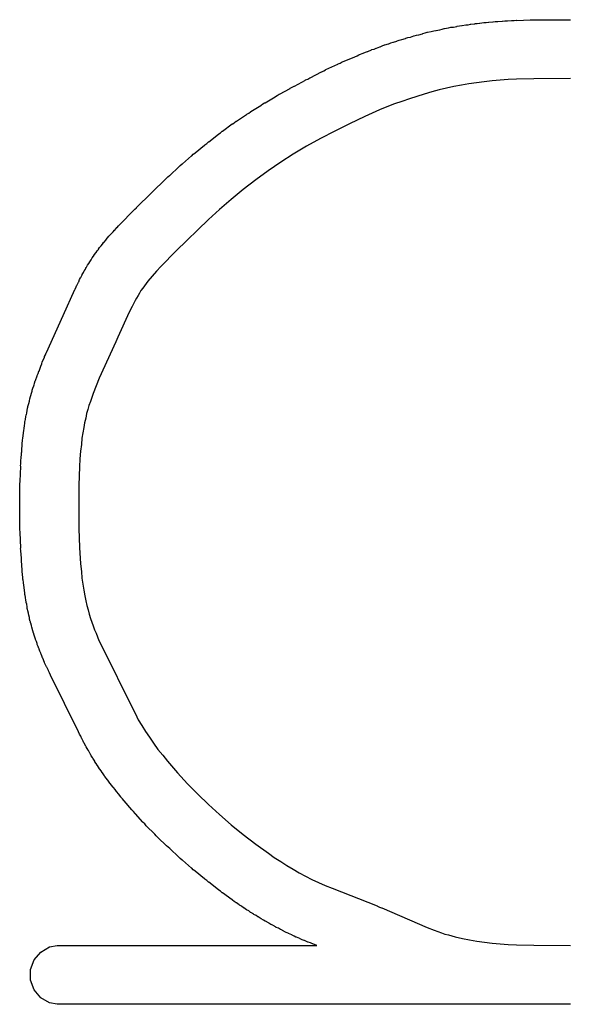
# Model space of a CAD drawing. Extents: x 81 to 161, y -172 to -32.
# Tile 36 of 94: x 117.21 to 119.08, y -131.06 to -127.7. Entities that reach past the tile are written whole.
import ezdxf

# ---------------------------------------------------------------- set-up
doc = ezdxf.new("R2010")
doc.units = 0
doc.header["$MEASUREMENT"] = 0
doc.layers.add('BLACK', color=7, linetype='CONTINUOUS')

msp = doc.modelspace()

# ---------------------------------------------------------------- linework, layer by layer
at = {"layer": 'BLACK', "linetype": 'CONTINUOUS'}
for p, q in [((118.805, -127.712), (118.819, -127.711)), ((118.819, -127.711), (118.82, -127.711)), ((118.82, -127.711), (118.827, -127.71)), ((118.827, -127.71), (118.835, -127.71)), ((118.835, -127.71), (118.836, -127.71)), ((118.836, -127.71), (118.85, -127.709)), ((118.85, -127.709), (118.851, -127.709)), ((118.851, -127.709), (118.859, -127.708)), ((118.859, -127.708), (118.867, -127.708)), ((118.867, -127.708), (118.868, -127.708)), ((118.868, -127.708), (118.882, -127.707)), ((118.882, -127.707), (118.883, -127.707)), ((118.883, -127.707), (118.891, -127.707)), ((118.891, -127.707), (118.899, -127.706)), ((118.899, -127.706), (118.9, -127.707)), ((118.9, -127.707), (118.946, -127.705)), ((118.946, -127.705), (118.947, -127.705)), ((118.947, -127.705), (118.955, -127.705)), ((118.955, -127.705), (118.962, -127.705)), ((118.962, -127.705), (118.964, -127.705)), ((118.964, -127.705), (119.074, -127.704)), ((119.074, -127.704), (119.075, -127.704)), ((119.075, -127.704), (119.083, -127.704)), ((118.596, -127.747), (118.608, -127.744)), ((118.608, -127.744), (118.609, -127.744)), ((118.609, -127.744), (118.617, -127.742)), ((118.617, -127.742), (118.624, -127.741)), ((118.624, -127.741), (118.625, -127.741)), ((118.625, -127.741), (118.637, -127.738)), ((118.637, -127.738), (118.638, -127.738)), ((118.638, -127.738), (118.646, -127.736)), ((118.646, -127.736), (118.653, -127.734)), ((118.653, -127.734), (118.654, -127.734)), ((118.654, -127.734), (118.667, -127.732)), ((118.667, -127.732), (118.668, -127.732)), ((118.668, -127.732), (118.675, -127.73)), ((118.675, -127.73), (118.683, -127.729)), ((118.683, -127.729), (118.684, -127.729)), ((118.684, -127.729), (118.696, -127.727)), ((118.696, -127.727), (118.697, -127.726)), ((118.697, -127.726), (118.705, -127.725)), ((118.705, -127.725), (118.713, -127.724)), ((118.713, -127.724), (118.714, -127.724)), ((118.714, -127.724), (118.726, -127.722)), ((118.726, -127.722), (118.727, -127.721)), ((118.727, -127.721), (118.735, -127.721)), ((118.735, -127.721), (118.743, -127.719)), ((118.743, -127.719), (118.744, -127.719)), ((118.744, -127.719), (118.757, -127.718)), ((118.757, -127.718), (118.758, -127.717)), ((118.758, -127.717), (118.765, -127.717)), ((118.765, -127.717), (118.773, -127.716)), ((118.773, -127.716), (118.774, -127.716)), ((118.774, -127.716), (118.788, -127.714)), ((118.788, -127.714), (118.789, -127.714)), ((118.789, -127.714), (118.796, -127.713)), ((118.796, -127.713), (118.804, -127.712)), ((118.804, -127.712), (118.805, -127.712)), ((118.48, -127.781), (118.492, -127.777)), ((118.492, -127.777), (118.493, -127.776)), ((118.493, -127.776), (118.5, -127.774)), ((118.5, -127.774), (118.508, -127.771)), ((118.508, -127.771), (118.509, -127.771)), ((118.509, -127.771), (118.521, -127.768)), ((118.521, -127.768), (118.522, -127.767)), ((118.522, -127.767), (118.529, -127.765)), ((118.529, -127.765), (118.537, -127.763)), ((118.537, -127.763), (118.538, -127.763)), ((118.538, -127.763), (118.55, -127.759)), ((118.55, -127.759), (118.551, -127.759)), ((118.551, -127.759), (118.558, -127.757)), ((118.558, -127.757), (118.566, -127.755)), ((118.566, -127.755), (118.567, -127.755)), ((118.567, -127.755), (118.579, -127.752)), ((118.579, -127.752), (118.58, -127.751)), ((118.58, -127.751), (118.588, -127.749)), ((118.588, -127.749), (118.595, -127.747)), ((118.595, -127.747), (118.596, -127.747)), ((118.393, -127.812), (118.405, -127.807)), ((118.405, -127.807), (118.406, -127.806)), ((118.406, -127.806), (118.414, -127.804)), ((118.414, -127.804), (118.421, -127.801)), ((118.421, -127.801), (118.422, -127.801)), ((118.422, -127.801), (118.434, -127.796)), ((118.434, -127.796), (118.435, -127.796)), ((118.435, -127.796), (118.442, -127.793)), ((118.442, -127.793), (118.45, -127.79)), ((118.45, -127.79), (118.451, -127.79)), ((118.451, -127.79), (118.463, -127.786)), ((118.463, -127.786), (118.464, -127.786)), ((118.464, -127.786), (118.471, -127.783)), ((118.471, -127.783), (118.479, -127.781)), ((118.479, -127.781), (118.48, -127.781)), ((118.307, -127.848), (118.348, -127.83)), ((118.348, -127.83), (118.349, -127.83)), ((118.349, -127.83), (118.356, -127.827)), ((118.356, -127.827), (118.362, -127.824)), ((118.362, -127.824), (118.364, -127.823)), ((118.364, -127.823), (118.377, -127.818)), ((118.377, -127.818), (118.385, -127.815)), ((118.377, -127.818), (118.377, -127.818)), ((118.385, -127.815), (118.392, -127.812)), ((118.392, -127.812), (118.393, -127.812)), ((118.236, -127.881), (118.243, -127.878)), ((118.243, -127.878), (118.249, -127.875)), ((118.249, -127.875), (118.25, -127.874)), ((118.25, -127.874), (118.291, -127.855)), ((118.291, -127.855), (118.292, -127.854)), ((118.292, -127.854), (118.299, -127.852)), ((118.299, -127.852), (118.305, -127.848)), ((118.305, -127.848), (118.307, -127.848)), ((118.143, -127.93), (118.18, -127.91)), ((118.18, -127.91), (118.181, -127.909)), ((118.181, -127.909), (118.188, -127.906)), ((118.188, -127.906), (118.195, -127.902)), ((118.195, -127.902), (118.196, -127.902)), ((118.196, -127.902), (118.235, -127.882)), ((118.235, -127.882), (118.236, -127.881)), ((118.816, -127.912), (118.789, -127.915)), ((118.843, -127.91), (118.816, -127.912)), ((118.871, -127.908), (118.843, -127.91)), ((118.899, -127.907), (118.871, -127.908)), ((118.958, -127.905), (118.899, -127.907)), ((119.083, -127.904), (118.958, -127.905)), ((118.092, -127.958), (118.128, -127.938)), ((118.128, -127.937), (118.135, -127.934)), ((118.128, -127.938), (118.128, -127.937)), ((118.135, -127.934), (118.142, -127.93)), ((118.142, -127.93), (118.143, -127.93)), ((118.636, -127.943), (118.611, -127.95)), ((118.661, -127.937), (118.636, -127.943)), ((118.686, -127.932), (118.661, -127.937)), ((118.712, -127.927), (118.686, -127.932)), ((118.737, -127.922), (118.712, -127.927)), ((118.763, -127.919), (118.737, -127.922)), ((118.789, -127.915), (118.763, -127.919)), ((118.043, -127.987), (118.077, -127.967)), ((118.077, -127.967), (118.078, -127.966)), ((118.078, -127.966), (118.084, -127.962)), ((118.084, -127.962), (118.091, -127.958)), ((118.091, -127.958), (118.092, -127.958)), ((118.535, -127.973), (118.509, -127.982)), ((118.56, -127.965), (118.535, -127.973)), ((118.585, -127.957), (118.56, -127.965)), ((118.611, -127.95), (118.585, -127.957)), ((117.994, -128.017), (118.028, -127.996)), ((118.028, -127.996), (118.029, -127.995)), ((118.029, -127.995), (118.035, -127.991)), ((118.035, -127.991), (118.041, -127.987)), ((118.041, -127.987), (118.043, -127.987)), ((118.433, -128.011), (118.382, -128.034)), ((118.458, -128.001), (118.433, -128.011)), ((118.484, -127.991), (118.458, -128.001)), ((118.509, -127.982), (118.484, -127.991)), ((117.946, -128.049), (117.979, -128.027)), ((117.979, -128.027), (117.981, -128.026)), ((117.981, -128.026), (117.987, -128.022)), ((117.987, -128.022), (117.993, -128.018)), ((117.993, -128.018), (117.994, -128.017)), ((118.382, -128.034), (118.33, -128.058)), ((117.898, -128.084), (117.931, -128.059)), ((117.931, -128.059), (117.933, -128.058)), ((117.933, -128.058), (117.939, -128.054)), ((117.939, -128.054), (117.944, -128.05)), ((117.944, -128.05), (117.946, -128.049)), ((118.33, -128.058), (118.28, -128.083)), ((117.851, -128.12), (117.884, -128.094)), ((117.884, -128.094), (117.885, -128.093)), ((117.885, -128.093), (117.891, -128.089)), ((117.891, -128.089), (117.897, -128.084)), ((117.897, -128.084), (117.898, -128.084)), ((118.231, -128.109), (118.184, -128.135)), ((118.28, -128.083), (118.231, -128.109)), ((117.805, -128.157), (117.837, -128.131)), ((117.837, -128.131), (117.838, -128.13)), ((117.838, -128.13), (117.844, -128.125)), ((117.844, -128.125), (117.85, -128.12)), ((117.85, -128.12), (117.851, -128.12)), ((118.184, -128.135), (118.139, -128.162)), ((117.761, -128.195), (117.792, -128.168)), ((117.792, -128.168), (117.793, -128.167)), ((117.793, -128.167), (117.798, -128.162)), ((117.798, -128.162), (117.804, -128.158)), ((117.804, -128.158), (117.805, -128.157)), ((118.139, -128.162), (118.096, -128.189)), ((117.719, -128.233), (117.748, -128.206)), ((117.748, -128.206), (117.749, -128.205)), ((117.749, -128.205), (117.754, -128.2)), ((117.754, -128.2), (117.76, -128.195)), ((117.76, -128.195), (117.761, -128.195)), ((118.096, -128.189), (118.053, -128.218)), ((117.605, -128.343), (117.706, -128.245)), ((117.706, -128.245), (117.707, -128.243)), ((117.707, -128.243), (117.712, -128.239)), ((117.712, -128.239), (117.717, -128.234)), ((117.717, -128.234), (117.719, -128.233)), ((118.053, -128.218), (118.011, -128.249)), ((118.011, -128.249), (117.968, -128.282)), ((117.968, -128.282), (117.927, -128.316)), ((117.599, -128.349), (117.605, -128.344)), ((117.605, -128.344), (117.605, -128.343)), ((117.927, -128.316), (117.887, -128.35)), ((117.55, -128.399), (117.593, -128.355)), ((117.593, -128.355), (117.594, -128.355)), ((117.594, -128.355), (117.599, -128.349)), ((117.887, -128.35), (117.85, -128.384)), ((117.531, -128.42), (117.538, -128.412)), ((117.538, -128.412), (117.539, -128.411)), ((117.539, -128.411), (117.544, -128.406)), ((117.544, -128.406), (117.549, -128.4)), ((117.549, -128.4), (117.55, -128.399)), ((117.85, -128.384), (117.74, -128.491)), ((117.502, -128.452), (117.506, -128.447)), ((117.506, -128.447), (117.511, -128.441)), ((117.511, -128.441), (117.512, -128.44)), ((117.512, -128.44), (117.519, -128.433)), ((117.519, -128.433), (117.52, -128.432)), ((117.52, -128.432), (117.525, -128.426)), ((117.525, -128.426), (117.53, -128.42)), ((117.53, -128.42), (117.531, -128.42)), ((117.475, -128.485), (117.479, -128.48)), ((117.479, -128.48), (117.484, -128.474)), ((117.484, -128.474), (117.489, -128.468)), ((117.484, -128.474), (117.484, -128.474)), ((117.489, -128.468), (117.493, -128.462)), ((117.493, -128.462), (117.494, -128.462)), ((117.494, -128.462), (117.501, -128.454)), ((117.501, -128.454), (117.502, -128.452)), ((117.45, -128.521), (117.454, -128.515)), ((117.454, -128.515), (117.458, -128.509)), ((117.458, -128.509), (117.462, -128.503)), ((117.458, -128.509), (117.458, -128.509)), ((117.458, -128.509), (117.458, -128.509)), ((117.458, -128.509), (117.458, -128.509)), ((117.458, -128.509), (117.458, -128.509)), ((117.462, -128.503), (117.466, -128.498)), ((117.466, -128.498), (117.466, -128.497)), ((117.466, -128.497), (117.467, -128.497)), ((117.466, -128.498), (117.466, -128.498)), ((117.466, -128.498), (117.466, -128.498)), ((117.467, -128.497), (117.471, -128.491)), ((117.471, -128.491), (117.475, -128.486)), ((117.475, -128.486), (117.475, -128.485)), ((117.475, -128.485), (117.475, -128.485)), ((117.475, -128.486), (117.475, -128.486)), ((117.475, -128.486), (117.475, -128.486)), ((117.74, -128.491), (117.688, -128.544)), ((117.431, -128.553), (117.434, -128.547)), ((117.434, -128.547), (117.435, -128.546)), ((117.434, -128.547), (117.434, -128.547)), ((117.435, -128.546), (117.438, -128.54)), ((117.435, -128.546), (117.435, -128.546)), ((117.435, -128.546), (117.435, -128.546)), ((117.438, -128.54), (117.442, -128.534)), ((117.442, -128.534), (117.446, -128.528)), ((117.442, -128.534), (117.442, -128.534)), ((117.442, -128.534), (117.442, -128.534)), ((117.442, -128.534), (117.442, -128.534)), ((117.442, -128.534), (117.442, -128.534)), ((117.446, -128.528), (117.45, -128.522)), ((117.45, -128.522), (117.45, -128.521)), ((117.45, -128.521), (117.45, -128.521)), ((117.45, -128.521), (117.45, -128.521)), ((117.45, -128.522), (117.45, -128.522)), ((117.688, -128.544), (117.673, -128.56)), ((117.414, -128.583), (117.415, -128.582)), ((117.415, -128.582), (117.42, -128.573)), ((117.42, -128.572), (117.424, -128.565)), ((117.42, -128.573), (117.42, -128.572)), ((117.424, -128.565), (117.427, -128.559)), ((117.427, -128.559), (117.428, -128.558)), ((117.428, -128.558), (117.431, -128.553)), ((117.658, -128.577), (117.644, -128.594)), ((117.673, -128.56), (117.658, -128.577)), ((117.396, -128.621), (117.399, -128.614)), ((117.399, -128.614), (117.402, -128.608)), ((117.402, -128.608), (117.403, -128.607)), ((117.403, -128.607), (117.407, -128.597)), ((117.407, -128.597), (117.408, -128.596)), ((117.408, -128.596), (117.411, -128.589)), ((117.411, -128.589), (117.414, -128.583)), ((117.632, -128.61), (117.626, -128.618)), ((117.638, -128.602), (117.632, -128.61)), ((117.644, -128.594), (117.638, -128.602)), ((117.355, -128.711), (117.395, -128.622)), ((117.395, -128.622), (117.396, -128.621)), ((117.61, -128.643), (117.605, -128.652)), ((117.615, -128.635), (117.61, -128.643)), ((117.62, -128.626), (117.615, -128.635)), ((117.626, -128.618), (117.62, -128.626)), ((117.59, -128.68), (117.58, -128.7)), ((117.6, -128.66), (117.59, -128.68)), ((117.605, -128.652), (117.6, -128.66)), ((117.298, -128.837), (117.355, -128.711)), ((117.58, -128.7), (117.541, -128.785)), ((117.534, -128.801), (117.478, -128.924)), ((117.538, -128.793), (117.534, -128.801)), ((117.534, -128.801), (117.534, -128.801)), ((117.541, -128.785), (117.538, -128.793)), ((117.541, -128.785), (117.541, -128.785)), ((117.292, -128.851), (117.295, -128.845)), ((117.295, -128.845), (117.297, -128.838)), ((117.297, -128.838), (117.298, -128.837)), ((117.273, -128.9), (117.279, -128.884)), ((117.279, -128.883), (117.282, -128.876)), ((117.279, -128.884), (117.279, -128.883)), ((117.282, -128.876), (117.284, -128.869)), ((117.284, -128.869), (117.285, -128.868)), ((117.285, -128.868), (117.291, -128.853)), ((117.291, -128.853), (117.292, -128.851)), ((117.261, -128.932), (117.267, -128.916)), ((117.267, -128.915), (117.27, -128.908)), ((117.267, -128.916), (117.267, -128.915)), ((117.27, -128.908), (117.272, -128.901)), ((117.272, -128.901), (117.273, -128.9)), ((117.252, -128.958), (117.255, -128.951)), ((117.255, -128.949), (117.256, -128.948)), ((117.255, -128.95), (117.255, -128.949)), ((117.255, -128.951), (117.255, -128.95)), ((117.256, -128.948), (117.258, -128.941)), ((117.258, -128.941), (117.26, -128.933)), ((117.26, -128.933), (117.261, -128.932)), ((117.468, -128.95), (117.457, -128.977)), ((117.478, -128.924), (117.468, -128.95)), ((117.244, -128.986), (117.245, -128.984)), ((117.245, -128.983), (117.247, -128.976)), ((117.245, -128.984), (117.245, -128.983)), ((117.247, -128.976), (117.249, -128.969)), ((117.249, -128.969), (117.25, -128.968)), ((117.25, -128.965), (117.252, -128.958)), ((117.25, -128.966), (117.25, -128.965)), ((117.25, -128.968), (117.25, -128.966)), ((117.457, -128.977), (117.448, -129.004)), ((117.235, -129.021), (117.237, -129.014)), ((117.237, -129.014), (117.239, -129.007)), ((117.239, -129.006), (117.24, -129.003)), ((117.239, -129.007), (117.239, -129.006)), ((117.24, -129.002), (117.242, -128.995)), ((117.24, -129.003), (117.24, -129.002)), ((117.242, -128.995), (117.244, -128.987)), ((117.244, -128.987), (117.244, -128.986)), ((117.443, -129.018), (117.439, -129.031)), ((117.448, -129.004), (117.443, -129.018)), ((117.228, -129.056), (117.229, -129.049)), ((117.229, -129.049), (117.23, -129.048)), ((117.23, -129.048), (117.231, -129.043)), ((117.231, -129.042), (117.232, -129.035)), ((117.231, -129.043), (117.231, -129.042)), ((117.232, -129.035), (117.234, -129.027)), ((117.234, -129.026), (117.235, -129.023)), ((117.234, -129.027), (117.234, -129.026)), ((117.235, -129.023), (117.235, -129.021)), ((117.435, -129.045), (117.432, -129.06)), ((117.439, -129.031), (117.435, -129.045)), ((117.223, -129.086), (117.224, -129.079)), ((117.224, -129.079), (117.225, -129.072)), ((117.225, -129.072), (117.226, -129.07)), ((117.226, -129.07), (117.227, -129.065)), ((117.227, -129.064), (117.228, -129.056)), ((117.227, -129.065), (117.227, -129.064)), ((117.428, -129.076), (117.425, -129.092)), ((117.432, -129.06), (117.428, -129.076)), ((117.219, -129.12), (117.22, -129.112)), ((117.22, -129.111), (117.221, -129.103)), ((117.22, -129.112), (117.22, -129.111)), ((117.221, -129.103), (117.222, -129.096)), ((117.222, -129.094), (117.223, -129.088)), ((117.222, -129.096), (117.222, -129.094)), ((117.223, -129.088), (117.223, -129.086)), ((117.422, -129.11), (117.419, -129.129)), ((117.425, -129.092), (117.422, -129.11)), ((117.215, -129.156), (117.216, -129.148)), ((117.216, -129.147), (117.217, -129.137)), ((117.216, -129.148), (117.216, -129.147)), ((117.217, -129.136), (117.218, -129.129)), ((117.217, -129.137), (117.217, -129.136)), ((117.218, -129.129), (117.219, -129.121)), ((117.219, -129.121), (117.219, -129.12)), ((117.417, -129.15), (117.414, -129.173)), ((117.419, -129.129), (117.417, -129.15)), ((117.212, -129.193), (117.213, -129.185)), ((117.213, -129.177), (117.214, -129.176)), ((117.213, -129.185), (117.213, -129.177)), ((117.214, -129.164), (117.215, -129.156)), ((117.214, -129.165), (117.214, -129.164)), ((117.214, -129.176), (117.214, -129.165)), ((117.414, -129.173), (117.412, -129.199)), ((117.21, -129.223), (117.211, -129.216)), ((117.211, -129.207), (117.212, -129.193)), ((117.211, -129.208), (117.211, -129.207)), ((117.211, -129.216), (117.211, -129.208)), ((117.212, -129.193), (117.212, -129.193)), ((117.412, -129.199), (117.411, -129.226)), ((117.209, -129.275), (117.211, -129.225)), ((117.211, -129.225), (117.21, -129.223)), ((117.411, -129.226), (117.408, -129.289)), ((117.208, -129.284), (117.209, -129.276)), ((117.208, -129.291), (117.208, -129.284)), ((117.209, -129.276), (117.209, -129.275)), ((117.208, -129.292), (117.208, -129.291)), ((117.208, -129.353), (117.208, -129.292)), ((117.408, -129.289), (117.408, -129.362)), ((117.207, -129.354), (117.208, -129.353)), ((117.208, -129.362), (117.207, -129.354)), ((117.207, -129.37), (117.208, -129.362)), ((117.208, -129.371), (117.207, -129.37)), ((117.208, -129.432), (117.208, -129.371)), ((117.408, -129.362), (117.408, -129.436)), ((117.208, -129.433), (117.208, -129.432)), ((117.208, -129.441), (117.208, -129.433)), ((117.209, -129.448), (117.208, -129.441)), ((117.209, -129.45), (117.209, -129.448)), ((117.211, -129.502), (117.209, -129.45)), ((117.408, -129.436), (117.411, -129.501)), ((117.21, -129.504), (117.211, -129.502)), ((117.211, -129.511), (117.21, -129.504)), ((117.211, -129.518), (117.211, -129.511)), ((117.212, -129.52), (117.211, -129.518)), ((117.214, -129.564), (117.212, -129.52)), ((117.411, -129.501), (117.414, -129.557)), ((117.214, -129.566), (117.214, -129.564)), ((117.215, -129.573), (117.214, -129.566)), ((117.216, -129.58), (117.215, -129.573)), ((117.216, -129.582), (117.216, -129.58)), ((117.217, -129.593), (117.216, -129.582)), ((117.414, -129.557), (117.417, -129.582)), ((117.417, -129.582), (117.419, -129.605)), ((117.217, -129.594), (117.217, -129.593)), ((117.218, -129.602), (117.217, -129.594)), ((117.218, -129.61), (117.218, -129.602)), ((117.219, -129.611), (117.218, -129.61)), ((117.22, -129.62), (117.219, -129.611)), ((117.22, -129.621), (117.22, -129.62)), ((117.221, -129.629), (117.22, -129.621)), ((117.419, -129.605), (117.422, -129.626)), ((117.222, -129.637), (117.221, -129.629)), ((117.222, -129.638), (117.222, -129.637)), ((117.223, -129.646), (117.222, -129.638)), ((117.223, -129.647), (117.223, -129.646)), ((117.224, -129.655), (117.223, -129.647)), ((117.225, -129.662), (117.224, -129.655)), ((117.422, -129.626), (117.425, -129.646)), ((117.425, -129.646), (117.429, -129.665)), ((117.226, -129.663), (117.225, -129.662)), ((117.227, -129.671), (117.226, -129.663)), ((117.227, -129.672), (117.227, -129.671)), ((117.228, -129.679), (117.227, -129.672)), ((117.229, -129.687), (117.228, -129.679)), ((117.229, -129.688), (117.229, -129.687)), ((117.231, -129.694), (117.229, -129.688)), ((117.429, -129.665), (117.432, -129.682)), ((117.432, -129.682), (117.436, -129.698)), ((117.231, -129.695), (117.231, -129.694)), ((117.232, -129.702), (117.231, -129.695)), ((117.233, -129.71), (117.232, -129.702)), ((117.234, -129.711), (117.233, -129.71)), ((117.235, -129.716), (117.234, -129.711)), ((117.235, -129.717), (117.235, -129.716)), ((117.237, -129.724), (117.235, -129.717)), ((117.436, -129.698), (117.44, -129.713)), ((117.44, -129.713), (117.444, -129.728)), ((117.238, -129.732), (117.237, -129.724)), ((117.239, -129.733), (117.238, -129.732)), ((117.239, -129.737), (117.239, -129.733)), ((117.24, -129.738), (117.239, -129.737)), ((117.241, -129.745), (117.24, -129.738)), ((117.243, -129.753), (117.241, -129.745)), ((117.244, -129.754), (117.243, -129.753)), ((117.244, -129.757), (117.244, -129.754)), ((117.444, -129.728), (117.448, -129.742)), ((117.448, -129.742), (117.453, -129.755)), ((117.453, -129.755), (117.457, -129.768)), ((117.245, -129.758), (117.244, -129.757)), ((117.247, -129.766), (117.245, -129.758)), ((117.248, -129.773), (117.247, -129.766)), ((117.249, -129.774), (117.248, -129.773)), ((117.25, -129.776), (117.249, -129.774)), ((117.25, -129.777), (117.25, -129.776)), ((117.252, -129.785), (117.25, -129.777)), ((117.254, -129.792), (117.252, -129.785)), ((117.457, -129.768), (117.462, -129.781)), ((117.462, -129.781), (117.467, -129.793)), ((117.255, -129.793), (117.254, -129.792)), ((117.255, -129.795), (117.255, -129.793)), ((117.255, -129.796), (117.255, -129.795)), ((117.258, -129.803), (117.255, -129.796)), ((117.26, -129.81), (117.258, -129.803)), ((117.26, -129.811), (117.26, -129.81)), ((117.261, -129.812), (117.26, -129.811)), ((117.261, -129.814), (117.261, -129.812)), ((117.264, -129.821), (117.261, -129.814)), ((117.266, -129.828), (117.264, -129.821)), ((117.467, -129.793), (117.477, -129.817)), ((117.477, -129.817), (117.489, -129.841)), ((117.266, -129.829), (117.266, -129.828)), ((117.267, -129.83), (117.266, -129.829)), ((117.267, -129.831), (117.267, -129.83)), ((117.27, -129.838), (117.267, -129.831)), ((117.272, -129.845), (117.27, -129.838)), ((117.273, -129.846), (117.272, -129.845)), ((117.273, -129.847), (117.273, -129.846)), ((117.273, -129.846), (117.273, -129.846)), ((117.276, -129.854), (117.273, -129.847)), ((117.279, -129.861), (117.276, -129.854)), ((117.489, -129.841), (117.59, -130.046)), ((117.279, -129.862), (117.279, -129.861)), ((117.28, -129.864), (117.279, -129.862)), ((117.279, -129.862), (117.279, -129.862)), ((117.283, -129.87), (117.28, -129.864)), ((117.285, -129.877), (117.283, -129.87)), ((117.286, -129.878), (117.285, -129.877)), ((117.292, -129.892), (117.286, -129.878)), ((117.292, -129.894), (117.292, -129.892)), ((117.295, -129.9), (117.292, -129.894)), ((117.298, -129.907), (117.295, -129.9)), ((117.299, -129.908), (117.298, -129.907)), ((117.305, -129.92), (117.299, -129.908)), ((117.305, -129.921), (117.305, -129.92)), ((117.308, -129.928), (117.305, -129.921)), ((117.312, -129.935), (117.308, -129.928)), ((117.407, -130.128), (117.312, -129.935)), ((117.312, -129.935), (117.312, -129.935)), ((117.59, -130.046), (117.601, -130.067)), ((117.601, -130.067), (117.611, -130.088)), ((117.611, -130.088), (117.623, -130.107)), ((117.623, -130.107), (117.635, -130.127)), ((117.411, -130.136), (117.407, -130.128)), ((117.407, -130.128), (117.407, -130.128)), ((117.415, -130.143), (117.411, -130.136)), ((117.419, -130.152), (117.415, -130.143)), ((117.415, -130.143), (117.415, -130.143)), ((117.42, -130.153), (117.419, -130.152)), ((117.423, -130.16), (117.42, -130.153)), ((117.635, -130.127), (117.649, -130.147)), ((117.649, -130.147), (117.663, -130.167)), ((117.426, -130.166), (117.423, -130.16)), ((117.427, -130.167), (117.426, -130.166)), ((117.432, -130.177), (117.427, -130.167)), ((117.433, -130.179), (117.432, -130.177)), ((117.437, -130.185), (117.433, -130.179)), ((117.44, -130.191), (117.437, -130.185)), ((117.441, -130.192), (117.44, -130.191)), ((117.663, -130.167), (117.678, -130.188)), ((117.678, -130.188), (117.694, -130.208)), ((117.447, -130.203), (117.441, -130.192)), ((117.448, -130.204), (117.447, -130.203)), ((117.451, -130.21), (117.448, -130.204)), ((117.455, -130.216), (117.451, -130.21)), ((117.456, -130.218), (117.455, -130.216)), ((117.463, -130.228), (117.456, -130.218)), ((117.694, -130.208), (117.71, -130.228)), ((117.463, -130.23), (117.463, -130.228)), ((117.467, -130.236), (117.463, -130.23)), ((117.471, -130.242), (117.467, -130.236)), ((117.472, -130.243), (117.471, -130.242)), ((117.479, -130.254), (117.472, -130.243)), ((117.48, -130.255), (117.479, -130.254)), ((117.484, -130.261), (117.48, -130.255)), ((117.71, -130.228), (117.745, -130.268)), ((117.488, -130.267), (117.484, -130.261)), ((117.489, -130.268), (117.488, -130.267)), ((117.496, -130.278), (117.489, -130.268)), ((117.497, -130.28), (117.496, -130.278)), ((117.502, -130.286), (117.497, -130.28)), ((117.506, -130.292), (117.502, -130.286)), ((117.507, -130.293), (117.506, -130.292)), ((117.745, -130.268), (117.779, -130.305)), ((117.514, -130.303), (117.507, -130.293)), ((117.515, -130.304), (117.514, -130.303)), ((117.52, -130.31), (117.515, -130.304)), ((117.524, -130.316), (117.52, -130.31)), ((117.525, -130.317), (117.524, -130.316)), ((117.533, -130.326), (117.525, -130.317)), ((117.779, -130.305), (117.814, -130.341)), ((117.533, -130.327), (117.533, -130.326)), ((117.538, -130.333), (117.533, -130.327)), ((117.543, -130.339), (117.538, -130.333)), ((117.544, -130.34), (117.543, -130.339)), ((117.552, -130.35), (117.544, -130.34)), ((117.552, -130.351), (117.552, -130.35)), ((117.557, -130.357), (117.552, -130.351)), ((117.562, -130.362), (117.557, -130.357)), ((117.814, -130.341), (117.85, -130.376)), ((117.563, -130.363), (117.562, -130.362)), ((117.589, -130.394), (117.563, -130.363)), ((117.85, -130.376), (117.887, -130.41)), ((117.59, -130.395), (117.589, -130.394)), ((117.595, -130.4), (117.59, -130.395)), ((117.6, -130.406), (117.595, -130.4)), ((117.601, -130.407), (117.6, -130.406)), ((117.627, -130.436), (117.601, -130.407)), ((117.887, -130.41), (117.927, -130.445)), ((117.628, -130.437), (117.627, -130.436)), ((117.633, -130.442), (117.628, -130.437)), ((117.638, -130.448), (117.633, -130.442)), ((117.639, -130.449), (117.638, -130.448)), ((117.666, -130.476), (117.639, -130.449)), ((117.927, -130.445), (117.968, -130.478)), ((117.667, -130.477), (117.666, -130.476)), ((117.672, -130.482), (117.667, -130.477)), ((117.677, -130.488), (117.672, -130.482)), ((117.679, -130.489), (117.677, -130.488)), ((117.706, -130.515), (117.679, -130.489)), ((117.968, -130.478), (118.011, -130.511)), ((117.707, -130.517), (117.706, -130.515)), ((117.713, -130.521), (117.707, -130.517)), ((117.718, -130.526), (117.713, -130.521)), ((117.719, -130.527), (117.718, -130.526)), ((118.011, -130.511), (118.054, -130.542)), ((117.748, -130.554), (117.719, -130.527)), ((117.749, -130.555), (117.748, -130.554)), ((117.754, -130.56), (117.749, -130.555)), ((117.76, -130.565), (117.754, -130.56)), ((118.054, -130.542), (118.074, -130.556)), ((118.074, -130.556), (118.096, -130.57)), ((117.761, -130.565), (117.76, -130.565)), ((117.792, -130.592), (117.761, -130.565)), ((117.793, -130.593), (117.792, -130.592)), ((117.798, -130.598), (117.793, -130.593)), ((118.096, -130.57), (118.117, -130.584)), ((118.117, -130.584), (118.138, -130.596)), ((117.804, -130.602), (117.798, -130.598)), ((117.805, -130.603), (117.804, -130.602)), ((117.837, -130.629), (117.805, -130.603)), ((118.138, -130.596), (118.159, -130.608)), ((118.159, -130.608), (118.18, -130.62)), ((118.18, -130.62), (118.202, -130.631)), ((117.838, -130.63), (117.837, -130.629)), ((117.844, -130.635), (117.838, -130.63)), ((117.85, -130.64), (117.844, -130.635)), ((117.851, -130.64), (117.85, -130.64)), ((117.884, -130.666), (117.851, -130.64)), ((118.202, -130.631), (118.225, -130.641)), ((118.225, -130.641), (118.247, -130.652)), ((118.247, -130.652), (118.271, -130.661)), ((117.885, -130.667), (117.884, -130.666)), ((117.891, -130.671), (117.885, -130.667)), ((117.897, -130.676), (117.891, -130.671)), ((117.898, -130.676), (117.897, -130.676)), ((117.931, -130.7), (117.898, -130.676)), ((118.271, -130.661), (118.424, -130.721)), ((117.932, -130.701), (117.931, -130.7)), ((117.938, -130.706), (117.932, -130.701)), ((117.944, -130.71), (117.938, -130.706)), ((117.945, -130.71), (117.944, -130.71)), ((117.955, -130.717), (117.945, -130.71)), ((117.956, -130.718), (117.955, -130.717)), ((117.963, -130.722), (117.956, -130.718)), ((117.969, -130.727), (117.963, -130.722)), ((117.97, -130.727), (117.969, -130.727)), ((117.98, -130.734), (117.97, -130.727)), ((118.424, -130.721), (118.426, -130.722)), ((118.426, -130.722), (118.432, -130.725)), ((118.432, -130.725), (118.439, -130.727)), ((118.439, -130.727), (118.44, -130.728)), ((118.44, -130.728), (118.595, -130.795)), ((117.987, -130.738), (117.98, -130.734)), ((117.98, -130.734), (117.98, -130.734)), ((117.993, -130.743), (117.987, -130.738)), ((117.994, -130.743), (117.993, -130.743)), ((118.004, -130.749), (117.994, -130.743)), ((118.005, -130.75), (118.004, -130.749)), ((118.012, -130.754), (118.005, -130.75)), ((118.018, -130.758), (118.012, -130.754)), ((118.019, -130.758), (118.018, -130.758)), ((118.029, -130.765), (118.019, -130.758)), ((118.03, -130.765), (118.029, -130.765)), ((118.037, -130.769), (118.03, -130.765)), ((118.043, -130.773), (118.037, -130.769)), ((118.044, -130.773), (118.043, -130.773)), ((118.055, -130.779), (118.044, -130.773)), ((118.056, -130.78), (118.055, -130.779)), ((118.062, -130.784), (118.056, -130.78)), ((118.069, -130.787), (118.062, -130.784)), ((118.07, -130.788), (118.069, -130.787)), ((118.08, -130.793), (118.07, -130.788)), ((118.081, -130.794), (118.08, -130.793)), ((118.088, -130.797), (118.081, -130.794)), ((118.595, -130.795), (118.619, -130.804)), ((118.095, -130.801), (118.088, -130.797)), ((118.096, -130.801), (118.095, -130.801)), ((118.107, -130.807), (118.096, -130.801)), ((118.108, -130.808), (118.107, -130.807)), ((118.115, -130.811), (118.108, -130.808)), ((118.121, -130.814), (118.115, -130.811)), ((118.123, -130.815), (118.121, -130.814)), ((118.134, -130.82), (118.123, -130.815)), ((118.135, -130.821), (118.134, -130.82)), ((118.142, -130.824), (118.135, -130.821)), ((118.148, -130.827), (118.142, -130.824)), ((118.15, -130.827), (118.148, -130.827)), ((118.161, -130.832), (118.15, -130.827)), ((118.619, -130.804), (118.644, -130.813)), ((118.644, -130.813), (118.655, -130.817)), ((118.655, -130.817), (118.667, -130.82)), ((118.667, -130.82), (118.679, -130.823)), ((118.679, -130.823), (118.69, -130.826)), ((118.69, -130.826), (118.715, -130.832)), ((117.279, -130.878), (117.309, -130.86)), ((117.309, -130.86), (117.335, -130.856)), ((117.335, -130.856), (118.219, -130.856)), ((118.162, -130.833), (118.161, -130.832)), ((118.169, -130.836), (118.162, -130.833)), ((118.176, -130.839), (118.169, -130.836)), ((118.177, -130.839), (118.176, -130.839)), ((118.188, -130.844), (118.177, -130.839)), ((118.189, -130.844), (118.188, -130.844)), ((118.197, -130.847), (118.189, -130.844)), ((118.204, -130.85), (118.197, -130.847)), ((118.205, -130.85), (118.204, -130.85)), ((118.219, -130.856), (118.205, -130.85)), ((118.715, -130.832), (118.739, -130.837)), ((118.739, -130.837), (118.764, -130.841)), ((118.764, -130.841), (118.79, -130.845)), ((118.79, -130.845), (118.816, -130.848)), ((118.816, -130.848), (118.843, -130.85)), ((118.843, -130.85), (118.871, -130.852)), ((118.871, -130.852), (118.899, -130.853)), ((118.899, -130.853), (118.958, -130.855)), ((118.958, -130.855), (119.083, -130.856)), ((117.256, -130.905), (117.279, -130.878)), ((117.244, -130.938), (117.256, -130.905)), ((117.244, -130.974), (117.244, -130.938)), ((117.256, -131.007), (117.244, -130.974)), ((117.279, -131.034), (117.256, -131.007)), ((117.309, -131.051), (117.279, -131.034)), ((117.335, -131.056), (117.309, -131.051)), ((119.074, -131.056), (117.335, -131.056)), ((119.075, -131.056), (119.074, -131.056)), ((119.083, -131.056), (119.075, -131.056))]:
    msp.add_line(p, q, dxfattribs=at)

doc.saveas('drawing.dxf')
